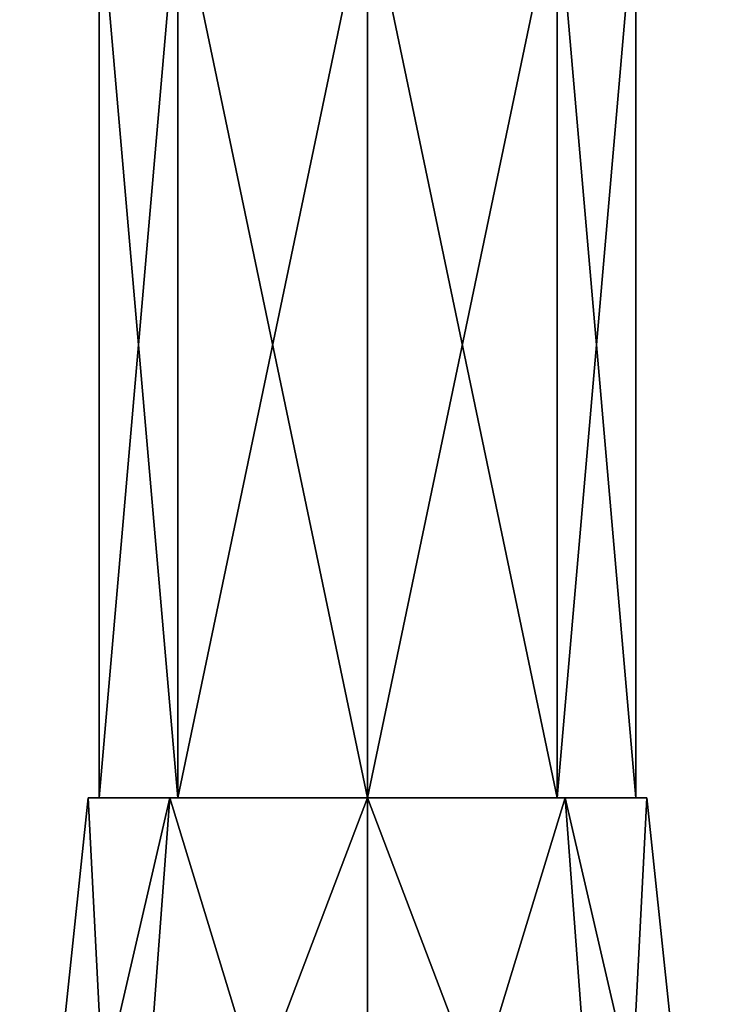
# Model space of a CAD drawing. Header units: millimetres. Extents: x -198 to 35, y -266 to 413.
# Tile 14 of 98: x -194 to -178, y -102 to -80. Entities that reach past the tile are written whole.
import ezdxf

# ---------------------------------------------------------------- set-up
doc = ezdxf.new("R2010")
doc.units = ezdxf.units.MM
doc.header["$LTSCALE"] = 87.30003
for name, color, linetype in [('1105', 7, 'CONTINUOUS'), ('1106', 7, 'CONTINUOUS'), ('1108', 7, 'CONTINUOUS'), ('1124', 7, 'CONTINUOUS'), ('1125', 7, 'CONTINUOUS')]:
    doc.layers.add(name, color=color, linetype=linetype)

msp = doc.modelspace()

# ---------------------------------------------------------------- linework, layer by layer
at = {"layer": '1105', "linetype": 'Continuous'}
for points in [[(-192.497, -97.6, 59), (-190.617, -97.6, 63.539), (-192.247, -97.6, 59), (-192.497, -97.6, 59)], [(-190.617, -97.6, 54.461), (-192.497, -97.6, 59), (-190.437, -97.6, 54.635), (-190.617, -97.6, 54.461)], [(-190.437, -97.6, 54.635), (-192.497, -97.6, 59), (-192.247, -97.6, 59), (-190.437, -97.6, 54.635)], [(-192.247, -97.6, 59), (-190.617, -97.6, 63.539), (-190.437, -97.6, 63.365), (-192.247, -97.6, 59)], [(-190.617, -97.6, 63.539), (-186.072, -97.6, 65.423), (-186.072, -97.6, 65.175), (-190.617, -97.6, 63.539)], [(-190.437, -97.6, 63.365), (-190.617, -97.6, 63.539), (-186.072, -97.6, 65.175), (-190.437, -97.6, 63.365)], [(-186.072, -97.6, 52.577), (-190.617, -97.6, 54.461), (-186.072, -97.6, 52.825), (-186.072, -97.6, 52.577)], [(-186.072, -97.6, 52.825), (-190.617, -97.6, 54.461), (-190.437, -97.6, 54.635), (-186.072, -97.6, 52.825)], [(-186.072, -97.6, 65.423), (-181.527, -97.6, 63.539), (-186.072, -97.6, 65.175), (-186.072, -97.6, 65.423)], [(-186.072, -97.6, 65.175), (-181.527, -97.6, 63.539), (-181.707, -97.6, 63.365), (-186.072, -97.6, 65.175)], [(-181.527, -97.6, 54.461), (-186.072, -97.6, 52.577), (-186.072, -97.6, 52.825), (-181.527, -97.6, 54.461)], [(-181.707, -97.6, 54.635), (-181.527, -97.6, 54.461), (-186.072, -97.6, 52.825), (-181.707, -97.6, 54.635)], [(-181.527, -97.6, 63.539), (-179.647, -97.6, 59), (-181.707, -97.6, 63.365), (-181.527, -97.6, 63.539)], [(-179.647, -97.6, 59), (-179.897, -97.6, 59), (-181.707, -97.6, 63.365), (-179.647, -97.6, 59)], [(-179.897, -97.6, 59), (-181.527, -97.6, 54.461), (-181.707, -97.6, 54.635), (-179.897, -97.6, 59)], [(-179.647, -97.6, 59), (-181.527, -97.6, 54.461), (-179.897, -97.6, 59), (-179.647, -97.6, 59)]]:
    msp.add_3dface(points, dxfattribs=at)
at = {"layer": '1106', "linetype": 'Continuous'}
for points in [[(-191.729, -112.5, 64.657), (-192.497, -97.6, 59), (-194.072, -112.5, 59), (-191.729, -112.5, 64.657)], [(-190.617, -97.6, 63.539), (-192.497, -97.6, 59), (-191.729, -112.5, 64.657), (-190.617, -97.6, 63.539)], [(-186.072, -112.5, 67), (-190.617, -97.6, 63.539), (-191.729, -112.5, 64.657), (-186.072, -112.5, 67)], [(-186.072, -97.6, 65.423), (-190.617, -97.6, 63.539), (-186.072, -112.5, 67), (-186.072, -97.6, 65.423)], [(-181.527, -97.6, 63.539), (-186.072, -97.6, 65.423), (-180.415, -112.5, 64.657), (-181.527, -97.6, 63.539)], [(-180.415, -112.5, 64.657), (-186.072, -97.6, 65.423), (-186.072, -112.5, 67), (-180.415, -112.5, 64.657)], [(-179.647, -97.6, 59), (-181.527, -97.6, 63.539), (-178.072, -112.5, 59), (-179.647, -97.6, 59)], [(-178.072, -112.5, 59), (-181.527, -97.6, 63.539), (-180.415, -112.5, 64.657), (-178.072, -112.5, 59)]]:
    msp.add_3dface(points, dxfattribs=at)
at = {"layer": '1108', "linetype": 'Continuous'}
for points in [[(-192.497, -97.6, 59), (-190.617, -97.6, 54.461), (-194.072, -112.5, 59), (-192.497, -97.6, 59)], [(-194.072, -112.5, 59), (-190.617, -97.6, 54.461), (-191.729, -112.5, 53.343), (-194.072, -112.5, 59)], [(-190.617, -97.6, 54.461), (-186.072, -97.6, 52.577), (-191.729, -112.5, 53.343), (-190.617, -97.6, 54.461)], [(-191.729, -112.5, 53.343), (-186.072, -97.6, 52.577), (-186.072, -112.5, 51), (-191.729, -112.5, 53.343)], [(-186.072, -97.6, 52.577), (-181.527, -97.6, 54.461), (-186.072, -112.5, 51), (-186.072, -97.6, 52.577)], [(-186.072, -112.5, 51), (-181.527, -97.6, 54.461), (-180.415, -112.5, 53.343), (-186.072, -112.5, 51)], [(-181.527, -97.6, 54.461), (-179.647, -97.6, 59), (-180.415, -112.5, 53.343), (-181.527, -97.6, 54.461)], [(-179.647, -97.6, 59), (-178.072, -112.5, 59), (-180.415, -112.5, 53.343), (-179.647, -97.6, 59)]]:
    msp.add_3dface(points, dxfattribs=at)
at = {"layer": '1124', "linetype": 'Continuous'}
for points in [[(-192.247, -97.6, 59), (-190.437, -97.6, 63.365), (-192.247, -76.742, 59), (-192.247, -97.6, 59)], [(-190.437, -97.6, 63.365), (-190.438, -76.742, 63.366), (-192.247, -76.742, 59), (-190.437, -97.6, 63.365)], [(-190.437, -97.6, 63.365), (-186.072, -97.6, 65.175), (-190.438, -76.742, 63.366), (-190.437, -97.6, 63.365)], [(-186.072, -97.6, 65.175), (-186.072, -76.742, 65.175), (-190.438, -76.742, 63.366), (-186.072, -97.6, 65.175)], [(-186.072, -97.6, 65.175), (-181.707, -97.6, 63.365), (-186.072, -76.742, 65.175), (-186.072, -97.6, 65.175)], [(-181.707, -97.6, 63.365), (-181.706, -76.742, 63.366), (-186.072, -76.742, 65.175), (-181.707, -97.6, 63.365)], [(-181.707, -97.6, 63.365), (-179.897, -97.6, 59), (-181.706, -76.742, 63.366), (-181.707, -97.6, 63.365)], [(-179.897, -97.6, 59), (-179.897, -76.742, 59), (-181.706, -76.742, 63.366), (-179.897, -97.6, 59)]]:
    msp.add_3dface(points, dxfattribs=at)
at = {"layer": '1125', "linetype": 'Continuous'}
for points in [[(-190.437, -97.6, 54.635), (-192.247, -97.6, 59), (-190.438, -76.742, 54.634), (-190.437, -97.6, 54.635)], [(-192.247, -97.6, 59), (-192.247, -76.742, 59), (-190.438, -76.742, 54.634), (-192.247, -97.6, 59)], [(-190.437, -97.6, 54.635), (-190.438, -76.742, 54.634), (-186.072, -76.742, 52.825), (-190.437, -97.6, 54.635)], [(-186.072, -97.6, 52.825), (-190.437, -97.6, 54.635), (-186.072, -76.742, 52.825), (-186.072, -97.6, 52.825)], [(-181.707, -97.6, 54.635), (-186.072, -97.6, 52.825), (-181.706, -76.742, 54.634), (-181.707, -97.6, 54.635)], [(-186.072, -97.6, 52.825), (-186.072, -76.742, 52.825), (-181.706, -76.742, 54.634), (-186.072, -97.6, 52.825)], [(-179.897, -97.6, 59), (-181.707, -97.6, 54.635), (-179.897, -76.742, 59), (-179.897, -97.6, 59)], [(-179.897, -76.742, 59), (-181.707, -97.6, 54.635), (-181.706, -76.742, 54.634), (-179.897, -76.742, 59)]]:
    msp.add_3dface(points, dxfattribs=at)

doc.saveas('drawing.dxf')
